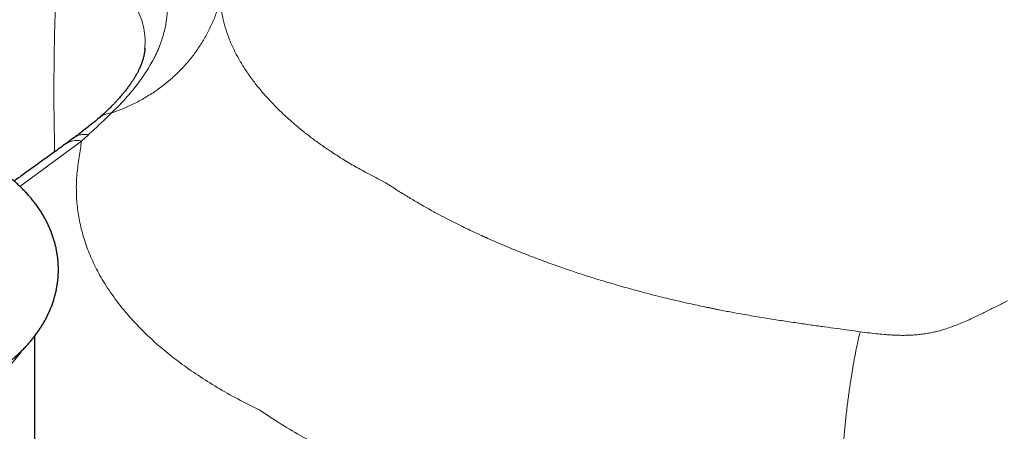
# Model space of a CAD drawing. Header units: millimetres. Extents: x 8 to 949, y 12 to 889.
# Tile 38 of 256: x 720 to 762, y 179 to 197. Entities that reach past the tile are written whole.
import ezdxf

# ---------------------------------------------------------------- set-up
doc = ezdxf.new("R2010")
doc.units = ezdxf.units.MM

msp = doc.modelspace()

# ---------------------------------------------------------------- linework, layer by layer
at = {"color": 7, "linetype": 'Continuous', "lineweight": 30}
for p, q in [((725.078, 195.612), (725.078, 195.624)), ((722.078, 191.829), (721.722, 191.57)), ((720.404, 172.199), (720.404, 183.416))]:
    msp.add_line(p, q, dxfattribs=at)
at = {"color": 252, "linetype": 'Continuous', "lineweight": 0}
for p, q in [((722.681, 191.952), (722.38, 191.684)), ((722.38, 191.684), (719.774, 189.757))]:
    msp.add_line(p, q, dxfattribs=at)
for centre, radius, start, end in [((722.182, 190.871), 0.837, 76.3627, 123.34), ((715.012, 186.299), 5.984, 292.8144, 324.2928)]:
    msp.add_arc(centre, radius, start, end, dxfattribs=at)
for points, knots in [([(721.246, 191.226), (721.235, 191.843), (721.212, 193.085), (721.217, 194.93), (721.252, 196.766), (721.317, 198.589), (721.387, 199.788), (721.423, 200.388)], [0, 0, 0, 0, 0.1973499, 0.3972538, 0.5976091, 0.7984976, 1, 1, 1, 1]), ([(725.894, 199.019), (725.921, 198.828), (725.973, 198.456), (726.036, 197.897), (726.051, 197.353), (726.003, 196.82), (725.899, 196.294), (725.727, 195.745), (725.47, 195.173), (725.119, 194.582), (724.697, 194.001), (724.214, 193.43), (723.85, 193.061), (723.667, 192.876)], [0, 0, 0, 0, 0.0901732, 0.1750933, 0.25744, 0.3393881, 0.4209936, 0.5019899, 0.599221, 0.6976208, 0.7972769, 0.8981303, 1, 1, 1, 1]), ([(728.283, 197.897), (728.283, 197.868), (728.283, 197.793), (728.288, 197.668), (728.297, 197.523), (728.312, 197.372), (728.333, 197.218), (728.359, 197.059), (728.41, 196.8), (728.503, 196.442), (728.665, 195.983), (728.835, 195.604), (728.988, 195.306), (729.11, 195.089), (729.24, 194.871), (729.381, 194.655), (729.578, 194.37), (729.849, 194.011), (730.219, 193.575), (730.592, 193.179), (730.954, 192.827), (731.202, 192.602), (731.371, 192.454), (731.452, 192.385), (731.534, 192.316), (731.618, 192.246), (731.703, 192.176), (731.789, 192.106), (731.951, 191.978), (732.205, 191.782), (732.572, 191.514), (732.995, 191.224), (733.476, 190.915), (734.021, 190.59), (734.634, 190.251), (735.081, 190.028), (735.312, 189.913)], [0, 0, 0, 0, 0.010939, 0.028519, 0.046505, 0.064897, 0.083695, 0.102899, 0.12251, 0.176947, 0.231411, 0.285904, 0.311607, 0.337316, 0.363033, 0.388758, 0.414491, 0.464661, 0.516873, 0.571126, 0.608055, 0.645876, 0.654489, 0.663147, 0.67185, 0.680598, 0.689391, 0.698229, 0.707112, 0.738358, 0.773136, 0.811446, 0.853287, 0.89866, 0.947564, 1, 1, 1, 1]), ([(728.178, 197.326), (728.165, 197.284), (728.104, 197.076), (727.956, 196.713), (727.731, 196.239), (727.463, 195.782), (727.158, 195.342), (726.815, 194.926), (726.439, 194.535), (726.033, 194.173), (725.599, 193.843), (725.141, 193.547), (724.665, 193.286), (724.175, 193.059), (723.836, 192.936), (723.667, 192.876)], [0, 0, 0, 0, 0.02066, 0.101282, 0.182794, 0.264996, 0.347676, 0.430615, 0.513588, 0.596372, 0.678745, 0.760493, 0.84141, 0.921305, 1, 1, 1, 1]), ([(725.078, 195.624), (725.084, 195.758), (725.098, 196.044), (725.038, 196.475), (724.922, 196.912), (724.79, 197.176), (724.724, 197.308)], [0, 0, 0, 0, 0.227253, 0.483172, 0.73996, 1, 1, 1, 1]), ([(723.667, 192.876), (723.59, 192.801), (723.432, 192.649), (723.191, 192.421), (722.942, 192.189), (722.768, 192.031), (722.681, 191.952)], [0, 0, 0, 0, 0.240047, 0.490385, 0.745511, 1, 1, 1, 1]), ([(723.133, 192.659), (723.152, 192.676), (723.211, 192.731), (723.378, 192.824), (723.552, 192.855), (723.667, 192.876)], [0, 0, 0, 0, 0.136148, 0.430062, 1, 1, 1, 1]), ([(722.081, 191.825), (722.107, 191.845), (722.177, 191.899), (722.317, 191.945), (722.491, 191.972), (722.619, 191.959), (722.681, 191.952)], [0, 0, 0, 0, 0.168155, 0.452267, 0.730394, 1, 1, 1, 1]), ([(729.938, 180.275), (729.629, 180.429), (729.012, 180.736), (728.145, 181.229), (727.328, 181.741), (726.569, 182.271), (725.814, 182.863), (725.086, 183.519), (724.399, 184.241), (723.806, 184.978), (723.32, 185.704), (722.932, 186.412), (722.634, 187.098), (722.412, 187.785), (722.261, 188.469), (722.189, 189.05), (722.166, 189.527), (722.166, 189.902), (722.191, 190.273), (722.234, 190.64), (722.285, 191.001), (722.347, 191.353), (722.369, 191.575), (722.38, 191.684)], [0, 0, 0, 0, 0.0523, 0.104428, 0.156301, 0.20785, 0.259018, 0.322458, 0.385531, 0.448427, 0.511313, 0.567754, 0.623885, 0.679577, 0.734872, 0.789789, 0.820445, 0.850936, 0.881132, 0.911163, 0.941174, 0.971298, 1, 1, 1, 1]), ([(735.312, 189.913), (735.468, 189.81), (735.773, 189.609), (736.235, 189.322), (736.686, 189.054), (737.124, 188.805), (737.548, 188.574), (737.942, 188.367), (738.305, 188.183), (738.637, 188.019), (738.985, 187.853), (739.238, 187.736), (739.4, 187.662), (739.442, 187.643), (739.484, 187.624), (739.526, 187.605), (739.567, 187.587), (739.608, 187.568), (739.873, 187.45), (740.363, 187.238), (741.082, 186.945), (741.793, 186.671), (742.371, 186.46), (742.815, 186.305), (743.125, 186.199), (743.433, 186.096), (743.739, 185.997), (744.041, 185.9), (744.341, 185.807), (744.784, 185.672), (745.374, 185.5), (746.115, 185.296), (746.862, 185.103), (747.584, 184.928), (748.279, 184.77), (748.768, 184.666), (749.079, 184.602), (749.21, 184.576), (749.341, 184.549), (749.473, 184.523), (749.605, 184.498), (749.736, 184.472), (749.868, 184.447), (750.202, 184.385), (750.727, 184.291), (751.435, 184.172), (752.11, 184.065), (752.754, 183.968), (753.361, 183.881), (753.932, 183.802), (754.467, 183.729), (754.97, 183.661), (755.293, 183.616), (755.45, 183.594)], [0, 0, 0, 0, 0.0295996, 0.0579121, 0.0849376, 0.1106761, 0.1351275, 0.1582918, 0.177612, 0.1959354, 0.2132622, 0.2346074, 0.236895, 0.2391606, 0.2414044, 0.2436263, 0.2458263, 0.2480045, 0.2501607, 0.2881629, 0.3251831, 0.361222, 0.3962802, 0.4117023, 0.426927, 0.4419542, 0.456784, 0.4714165, 0.4858518, 0.50009, 0.5350449, 0.5699849, 0.6049107, 0.6398232, 0.670536, 0.7012398, 0.70727, 0.7132999, 0.7193295, 0.7253588, 0.7313878, 0.7374164, 0.7434448, 0.7494728, 0.7832122, 0.8155127, 0.8463764, 0.8758056, 0.903803, 0.9299099, 0.9546422, 0.9780039, 1, 1, 1, 1]), ([(755.45, 183.594), (755.585, 183.576), (755.842, 183.541), (756.208, 183.501), (756.5, 183.475), (756.723, 183.459), (756.888, 183.45), (757.064, 183.443), (757.27, 183.44), (757.507, 183.444), (757.752, 183.457), (757.99, 183.479), (758.22, 183.509), (758.445, 183.548), (758.663, 183.595), (758.882, 183.653), (759.109, 183.722), (759.35, 183.805), (759.605, 183.902), (759.874, 184.013), (760.14, 184.132), (760.463, 184.284), (760.835, 184.466), (761.272, 184.687), (761.566, 184.828), (761.716, 184.9)], [0, 0, 0, 0, 0.0630758, 0.1203008, 0.1716858, 0.1992377, 0.2247707, 0.2482897, 0.2815268, 0.320368, 0.3580786, 0.3947092, 0.4303148, 0.4649555, 0.4986964, 0.5320109, 0.5678528, 0.6062765, 0.6473261, 0.6910378, 0.7374416, 0.7790889, 0.851626, 0.9245055, 1, 1, 1, 1]), ([(755.45, 183.594), (755.416, 183.447), (755.348, 183.149), (755.252, 182.674), (755.159, 182.174), (755.072, 181.651), (754.99, 181.107), (754.916, 180.546), (754.849, 179.972), (754.791, 179.39), (754.742, 178.805), (754.702, 178.22), (754.673, 177.64), (754.653, 177.071), (754.643, 176.516), (754.643, 175.98), (754.651, 175.465), (754.665, 175.139), (754.671, 174.978)], [0, 0, 0, 0, 0.0584366, 0.1180673, 0.1787867, 0.240475, 0.3029988, 0.366213, 0.4299617, 0.4940809, 0.5584007, 0.6227481, 0.6869494, 0.7508334, 0.8142341, 0.8769926, 0.9389604, 1, 1, 1, 1]), ([(752.626, 174.223), (752.322, 174.249), (751.704, 174.301), (750.771, 174.342), (749.824, 174.391), (748.87, 174.449), (747.908, 174.531), (746.939, 174.628), (745.844, 174.759), (744.624, 174.931), (743.283, 175.159), (741.947, 175.426), (740.563, 175.747), (739.141, 176.125), (737.693, 176.566), (736.281, 177.057), (735, 177.561), (733.847, 178.07), (732.813, 178.574), (731.815, 179.11), (730.851, 179.675), (730.243, 180.075), (729.939, 180.275)], [0, 0, 0, 0, 0.036932, 0.075199, 0.113398, 0.15182, 0.190685, 0.229778, 0.269063, 0.323395, 0.378111, 0.433252, 0.488686, 0.551573, 0.614468, 0.677542, 0.740981, 0.79215, 0.843699, 0.895572, 0.947699, 1, 1, 1, 1])]:
    msp.add_open_spline(points, degree=3, knots=knots, dxfattribs=at)
at = {"color": 7, "linetype": 'Continuous', "lineweight": 30}
for points, knots in [([(725.081, 195.628), (725.08, 195.612), (725.078, 195.583), (725.073, 195.538), (725.068, 195.496), (725.062, 195.456), (725.056, 195.421), (725.051, 195.392), (725.046, 195.366), (725.039, 195.329), (725.027, 195.277), (725.013, 195.219), (725, 195.171), (724.99, 195.136), (724.979, 195.101), (724.969, 195.069), (724.958, 195.038), (724.948, 195.007), (724.935, 194.972), (724.921, 194.936), (724.908, 194.902), (724.896, 194.873), (724.885, 194.847), (724.875, 194.822), (724.864, 194.797), (724.852, 194.77), (724.835, 194.734), (724.814, 194.689), (724.787, 194.635), (724.759, 194.582), (724.73, 194.528), (724.697, 194.469), (724.661, 194.407), (724.626, 194.349), (724.594, 194.297), (724.562, 194.248), (724.532, 194.201), (724.501, 194.156), (724.473, 194.115), (724.447, 194.078), (724.42, 194.041), (724.39, 193.999), (724.351, 193.947), (724.305, 193.885), (724.254, 193.821), (724.208, 193.763), (724.171, 193.718), (724.143, 193.683), (724.118, 193.654), (724.092, 193.623), (724.062, 193.588), (724.02, 193.54), (723.961, 193.473), (723.883, 193.387), (723.791, 193.29), (723.686, 193.182), (723.568, 193.064), (723.436, 192.937), (723.29, 192.802), (723.185, 192.71), (723.131, 192.662)], [0, 0, 0, 0, 0.023014, 0.043058, 0.060139, 0.074515, 0.087271, 0.098535, 0.108305, 0.116633, 0.142486, 0.169994, 0.184199, 0.198009, 0.211191, 0.224439, 0.234541, 0.246251, 0.25957, 0.274085, 0.286826, 0.297772, 0.306479, 0.315161, 0.324147, 0.333717, 0.344194, 0.362497, 0.38178, 0.400393, 0.417082, 0.437423, 0.459089, 0.478342, 0.495148, 0.509499, 0.526385, 0.540982, 0.55328, 0.565484, 0.576329, 0.58886, 0.605064, 0.62513, 0.646262, 0.665385, 0.679376, 0.688485, 0.697049, 0.706565, 0.717038, 0.72847, 0.751344, 0.777506, 0.806983, 0.839802, 0.875817, 0.914529, 0.955917, 1, 1, 1, 1]), ([(723.136, 192.667), (723.065, 192.606), (722.923, 192.485), (722.707, 192.31), (722.492, 192.142), (722.281, 191.981), (722.138, 191.874), (722.069, 191.823)], [0, 0, 0, 0, 0.213697, 0.422794, 0.624823, 0.817746, 1, 1, 1, 1]), ([(716.724, 180.906), (716.792, 180.931), (716.93, 180.981), (717.133, 181.062), (717.336, 181.147), (717.535, 181.236), (717.732, 181.328), (717.925, 181.425), (718.115, 181.525), (718.301, 181.629), (718.484, 181.736), (718.662, 181.847), (718.836, 181.962), (719.006, 182.08), (719.172, 182.202), (719.332, 182.327), (719.488, 182.455), (719.638, 182.587), (719.783, 182.722), (719.922, 182.86), (720.056, 183), (720.184, 183.143), (720.307, 183.289), (720.423, 183.438), (720.532, 183.589), (720.636, 183.741), (720.733, 183.896), (720.824, 184.053), (720.909, 184.212), (720.987, 184.372), (721.058, 184.534), (721.123, 184.698), (721.181, 184.862), (721.233, 185.028), (721.277, 185.195), (721.316, 185.363), (721.347, 185.532), (721.372, 185.701), (721.39, 185.871), (721.401, 186.042), (721.405, 186.213), (721.403, 186.385), (721.394, 186.556), (721.377, 186.728), (721.354, 186.899), (721.324, 187.07), (721.286, 187.241), (721.242, 187.412), (721.191, 187.582), (721.132, 187.751), (721.066, 187.919), (720.993, 188.087), (720.913, 188.253), (720.825, 188.418), (720.73, 188.582), (720.628, 188.745), (720.518, 188.906), (720.4, 189.065), (720.275, 189.222), (720.143, 189.377), (720.003, 189.53), (719.856, 189.68), (719.702, 189.827), (719.541, 189.972), (719.373, 190.113), (719.198, 190.251), (719.023, 190.381), (718.842, 190.507), (718.663, 190.626), (718.478, 190.74), (718.296, 190.847), (718.111, 190.951), (717.921, 191.05), (717.728, 191.147), (717.531, 191.239), (717.331, 191.328), (717.128, 191.413), (716.922, 191.495), (716.713, 191.572), (716.501, 191.646), (716.287, 191.716), (716.07, 191.783), (715.851, 191.845), (715.63, 191.904), (715.407, 191.959), (715.183, 192.01), (714.957, 192.058), (714.729, 192.101), (714.5, 192.141), (714.271, 192.177), (714.04, 192.209), (713.81, 192.238), (713.579, 192.262), (713.35, 192.283), (713.124, 192.299), (712.907, 192.312), (712.713, 192.321), (712.543, 192.326), (712.362, 192.33), (712.234, 192.331), (712.154, 192.331)], [0, 0, 0, 0, 0.010163, 0.020544, 0.030953, 0.041387, 0.051844, 0.062323, 0.072819, 0.083331, 0.093856, 0.104387, 0.114922, 0.125455, 0.135982, 0.146498, 0.156996, 0.16747, 0.177916, 0.188326, 0.198696, 0.20902, 0.219293, 0.229512, 0.239674, 0.249777, 0.259819, 0.2698, 0.279722, 0.289586, 0.299396, 0.309155, 0.318867, 0.328538, 0.338173, 0.347779, 0.357362, 0.366929, 0.376488, 0.386045, 0.395608, 0.405186, 0.414786, 0.424413, 0.434076, 0.443783, 0.453541, 0.463359, 0.473245, 0.483206, 0.49325, 0.503382, 0.513609, 0.523938, 0.534371, 0.544913, 0.555566, 0.566331, 0.577208, 0.588194, 0.599287, 0.610482, 0.621772, 0.63315, 0.644608, 0.656137, 0.667729, 0.678175, 0.689829, 0.700302, 0.710782, 0.721263, 0.731741, 0.742213, 0.752676, 0.763129, 0.77357, 0.783998, 0.794412, 0.804812, 0.815196, 0.825564, 0.835916, 0.846252, 0.856571, 0.866872, 0.877155, 0.887418, 0.897659, 0.907875, 0.918061, 0.928207, 0.938298, 0.948304, 0.958164, 0.967727, 0.976505, 0.983383, 0.989748, 1, 1, 1, 1]), ([(721.722, 191.57), (721.579, 191.466), (721.287, 191.255), (720.841, 190.933), (720.378, 190.599), (719.937, 190.282), (719.65, 190.076), (719.523, 189.985)], [0, 0, 0, 0, 0.195235, 0.398188, 0.608908, 0.827452, 1, 1, 1, 1])]:
    msp.add_open_spline(points, degree=3, knots=knots, dxfattribs=at)

doc.saveas('drawing.dxf')
